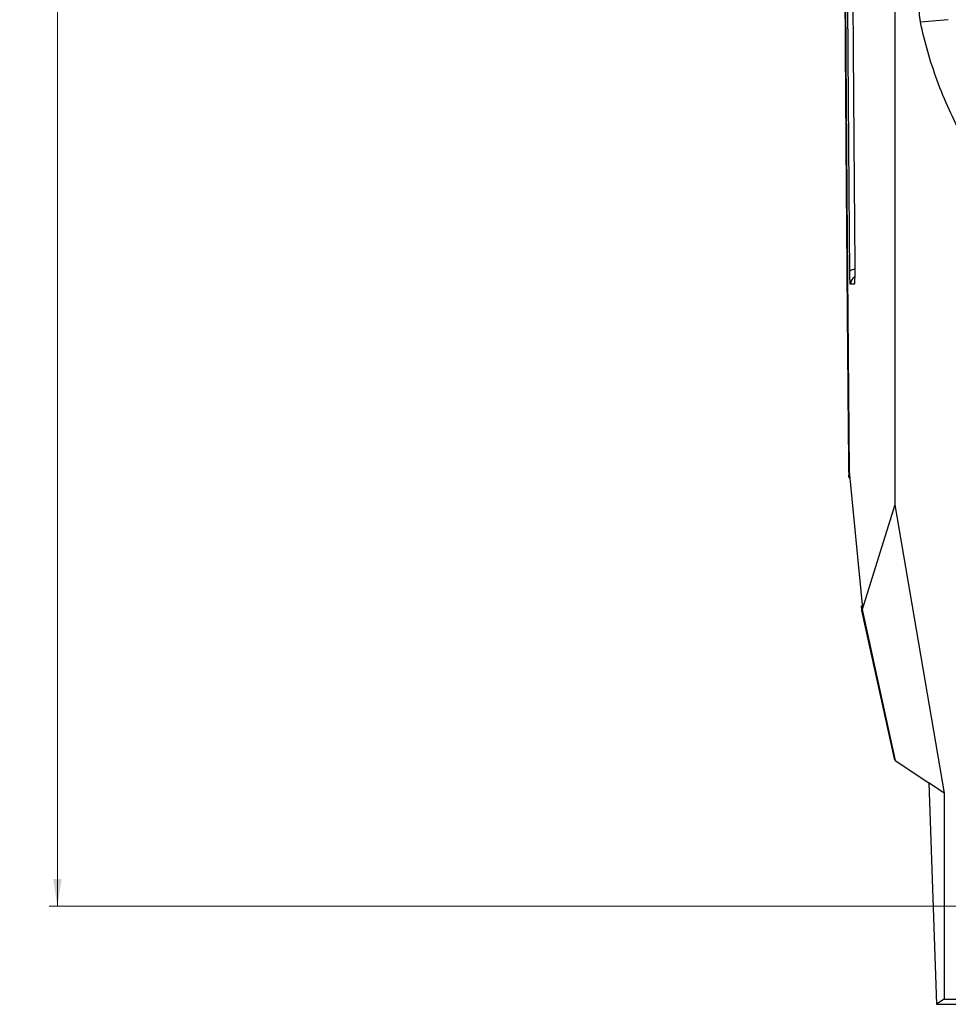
# Model space of a CAD drawing. Header units: millimetres. Extents: x -1111 to 1147, y -743 to 1146.
# Tile 1 of 203: x -1111 to -998, y -93 to 27. Entities that reach past the tile are written whole.
import ezdxf

# ---------------------------------------------------------------- set-up
doc = ezdxf.new("R2010")
doc.units = ezdxf.units.MM
doc.styles.add('SLDTEXTSTYLE0', font='TXT', dxfattribs={"width": 0.75})
doc.dimstyles.new('SLDDIMSTYLE0', dxfattribs={"dimtxt": 3.5, "dimasz": 3.302, "dimexe": 0, "dimexo": 0.0625, "dimgap": 0.875, "dimtad": 1, "dimrnd": 1e-09, "dimzin": 12, "dimdsep": 46, "dimtxsty": 'SLDTEXTSTYLE0', "dimsah": 1, "dimcen": 0.09, "dimadec": 0, "dimazin": 3, "dimtfac": 1, "dimtofl": 0, "dimtmove": 0, "dimatfit": 3, "dimfxl": 1, "dimfrac": 2, "dimtolj": 1, "dimtzin": 12, "dimarcsym": 0})

# ---------------------------------------------------------------- blocks, each defined once
blk = doc.blocks.new('_D_3')
at = {"color": 8, "linetype": 'Continuous', "lineweight": 0}
for p, q in [((-807.88, 379.22), (-1107.55, 379.22)), ((-1106.55, -80.78), (-1106.55, 379.22)), ((-807.88, -80.78), (-1107.55, -80.78))]:
    blk.add_line(p, q, dxfattribs=at)
at = {"color": 8, "linetype": 'Continuous', "lineweight": 18}
for points in [[(-1106.55, 379.22), (-1107.06, 375.92), (-1106.04, 375.92)], [(-1106.55, -80.78), (-1106.04, -77.48), (-1107.06, -77.48)]]:
    blk.add_solid(points, dxfattribs=at)
at = {"color": 8, "linetype": 'Continuous', "lineweight": 18, "insert": (-1111.06, 152.88), "char_height": 3.5, "attachment_point": 1, "rotation": 90, "style": 'SLDTEXTSTYLE0'}
blk.add_mtext('460', dxfattribs=at)

msp = doc.modelspace()

# ---------------------------------------------------------------- linework, layer by layer
at = {"color": 7, "linetype": 'Continuous', "lineweight": 25}
for p, q in [((-1004.884, 209.399), (-1004.884, -32.06)), ((-998.386, 26.821), (-1001.759, 26.518)), ((-1009.807, -5.289), (-1010.273, -5.289)), ((-1010.403, -28.018), (-1008.852, -44.189)), ((-1004.884, -32.06), (-1008.852, -44.777)), ((-1004.884, -32.06), (-998.884, -67.06)), ((-1008.852, -44.189), (-1008.852, -44.777)), ((-1008.887, -44.889), (-1008.939, -44.341)), ((-1004.887, -63.057), (-1008.887, -44.889)), ((-1008.887, -44.889), (-1008.827, -44.889)), ((-1008.852, -44.777), (-1004.834, -63.092)), ((-1004.834, -63.092), (-1000.769, -65.803)), ((-998.884, -67.06), (-1000.769, -65.803)), ((-1000.769, -65.803), (-999.826, -92.688)), ((-998.884, -67.06), (-998.884, -92.06)), ((-998.884, -92.06), (-999.826, -92.688)), ((-999.826, -92.688), (-994.736, -92.688)), ((-998.884, -92.06), (-989.134, -92.06))]:
    msp.add_line(p, q, dxfattribs=at)
at = {"color": 250, "linetype": 'Continuous', "lineweight": 25}
for p, q in [((-1010.396, -28.095), (-1010.454, -28.095)), ((-1010.432, -28.779), (-1010.33, -28.779))]:
    msp.add_line(p, q, dxfattribs=at)
for centre, radius, start, end in [((-1009.738, -4.484), 0.996, 90.17637, 127.4426), ((-1009.278, -5.289), 0.995, 118.82078, 180.00777)]:
    msp.add_arc(centre, radius, start, end, dxfattribs=at)
at = {"color": 7, "linetype": 'Continuous', "lineweight": 25}
for points, knots in [([(-1011.339, 196.344), (-1011.339, 195.404), (-1011.341, 193.523), (-1011.343, 190.702), (-1011.344, 187.881), (-1011.346, 185.06), (-1011.347, 182.24), (-1011.347, 179.419), (-1011.347, 176.598), (-1011.347, 173.778), (-1011.347, 170.957), (-1011.346, 168.137), (-1011.345, 165.317), (-1011.343, 162.497), (-1011.341, 159.677), (-1011.339, 156.857), (-1011.336, 154.037), (-1011.334, 151.218), (-1011.33, 148.398), (-1011.327, 145.579), (-1011.323, 142.759), (-1011.313, 136.171), (-1011.293, 125.818), (-1011.257, 111.715), (-1011.213, 97.633), (-1011.16, 83.573), (-1011.098, 69.543), (-1011.028, 55.547), (-1010.949, 41.59), (-1010.879, 30.461), (-1010.823, 22.139), (-1010.784, 16.606), (-1010.744, 11.083), (-1010.702, 5.568), (-1010.66, 0.062), (-1010.615, -5.435), (-1010.57, -10.924), (-1010.523, -16.403), (-1010.475, -21.874), (-1010.442, -25.514), (-1010.425, -27.334)], [0, 0, 0, 0, 0.0124888, 0.0249761, 0.0374622, 0.0499473, 0.0624314, 0.0749148, 0.0873975, 0.0998798, 0.1123618, 0.1248436, 0.1373255, 0.1498075, 0.1622899, 0.1747727, 0.1872562, 0.1997404, 0.2122256, 0.224712, 0.2371995, 0.2496885, 0.3122753, 0.3748431, 0.4374115, 0.5000002, 0.562587, 0.6251548, 0.6877232, 0.7503119, 0.775288, 0.8002591, 0.8252265, 0.8501915, 0.8751553, 0.9001192, 0.9250843, 0.950052, 0.9750235, 1, 1, 1, 1]), ([(-1010.454, -28.095), (-1010.463, -27.167), (-1010.48, -25.31), (-1010.505, -22.522), (-1010.53, -19.731), (-1010.554, -16.937), (-1010.578, -14.141), (-1010.602, -11.343), (-1010.625, -8.542), (-1010.649, -5.738), (-1010.671, -2.933), (-1010.694, -0.125), (-1010.716, 2.686), (-1010.737, 5.498), (-1010.759, 8.313), (-1010.78, 11.13), (-1010.8, 13.949), (-1010.82, 16.77), (-1010.84, 19.594), (-1010.86, 22.419), (-1010.884, 26.042), (-1010.913, 30.465), (-1010.947, 35.692), (-1010.979, 40.924), (-1011.009, 46.163), (-1011.039, 51.407), (-1011.067, 56.657), (-1011.095, 61.912), (-1011.121, 67.172), (-1011.146, 72.437), (-1011.161, 75.95), (-1011.169, 77.707)], [0, 0, 0, 0, 0.0267067, 0.0534133, 0.0801199, 0.1068265, 0.133533, 0.1602395, 0.186946, 0.2136525, 0.240359, 0.2670655, 0.293772, 0.3204785, 0.347185, 0.3738915, 0.400598, 0.4273046, 0.4540111, 0.4807177, 0.5074243, 0.5566816, 0.605939, 0.6551967, 0.7044545, 0.7537124, 0.8029702, 0.8522279, 0.9014855, 0.9507429, 1, 1, 1, 1]), ([(-1010.017, 35.154), (-1010.011, 34.247), (-1009.999, 32.433), (-1009.981, 29.715), (-1009.963, 26.999), (-1009.944, 24.284), (-1009.925, 21.572), (-1009.905, 18.862), (-1009.885, 16.154), (-1009.865, 13.448), (-1009.845, 10.744), (-1009.824, 8.042), (-1009.802, 5.342), (-1009.781, 2.644), (-1009.759, -0.052), (-1009.744, -1.847), (-1009.737, -2.745)], [0, 0, 0, 0, 0.07144, 0.1428747, 0.2143048, 0.2857313, 0.3571552, 0.4285772, 0.4999985, 0.5714197, 0.642842, 0.7142662, 0.7856931, 0.8571238, 0.9285591, 1, 1, 1, 1]), ([(-1010.344, -3.693), (-1010.351, -2.791), (-1010.366, -0.985), (-1010.387, 1.725), (-1010.409, 4.438), (-1010.429, 7.152), (-1010.45, 9.868), (-1010.47, 12.587), (-1010.49, 15.307), (-1010.51, 18.03), (-1010.529, 20.754), (-1010.548, 23.48), (-1010.567, 26.209), (-1010.585, 28.939), (-1010.603, 31.671), (-1010.615, 33.495), (-1010.62, 34.406)], [0, 0, 0, 0, 0.0714404, 0.1428755, 0.2143062, 0.2857332, 0.3571575, 0.42858, 0.5000015, 0.571423, 0.6428453, 0.7142693, 0.7856959, 0.8571259, 0.9285603, 1, 1, 1, 1]), ([(-1001.759, 26.518), (-1001.774, 26.598), (-1001.806, 26.759), (-1001.84, 27.002), (-1001.865, 27.245), (-1001.881, 27.49), (-1001.883, 27.654), (-1001.884, 27.735)], [0, 0, 0, 0, 0.2003355, 0.4001678, 0.5998322, 0.7996645, 1, 1, 1, 1]), ([(-959.647, -12.86), (-962.021, -12.532), (-964.428, -12.024), (-969.224, -10.622), (-971.614, -9.728), (-976.283, -7.548), (-978.563, -6.263), (-982.918, -3.328), (-984.994, -1.678), (-988.859, 1.931), (-990.648, 3.89), (-993.877, 8.04), (-995.317, 10.23), (-997.814, 14.75), (-998.871, 17.08), (-1000.599, 21.785), (-1001.27, 24.161), (-1001.759, 26.518)], [0, 0, 0, 0, 0.125, 0.125, 0.25, 0.25, 0.375, 0.375, 0.5, 0.5, 0.625, 0.625, 0.75, 0.75, 0.875, 0.875, 1, 1, 1, 1]), ([(-1009.737, -2.745), (-1009.737, -2.783), (-1009.736, -2.858), (-1009.735, -2.973), (-1009.735, -3.089), (-1009.735, -3.244), (-1009.735, -3.439), (-1009.737, -3.746), (-1009.741, -4.115), (-1009.75, -4.512), (-1009.761, -4.845), (-1009.773, -5.051), (-1009.783, -5.171), (-1009.791, -5.237), (-1009.799, -5.281), (-1009.804, -5.286), (-1009.807, -5.289)], [0, 0, 0, 0, 0.0311116, 0.0622397, 0.093484, 0.1249432, 0.1876643, 0.2502071, 0.3748443, 0.4995208, 0.6234785, 0.7493716, 0.8117805, 0.8742666, 0.9378485, 1, 1, 1, 1]), ([(-1010.273, -5.289), (-1010.275, -5.288), (-1010.278, -5.286), (-1010.283, -5.272), (-1010.288, -5.249), (-1010.293, -5.216), (-1010.299, -5.155), (-1010.308, -5.042), (-1010.318, -4.849), (-1010.327, -4.612), (-1010.334, -4.365), (-1010.338, -4.13), (-1010.342, -3.917), (-1010.343, -3.768), (-1010.344, -3.693)], [0, 0, 0, 0, 0.0501754, 0.1000453, 0.1498364, 0.1997764, 0.2500911, 0.3749246, 0.4999571, 0.6248633, 0.7497783, 0.8331728, 0.9162269, 1, 1, 1, 1]), ([(-1010.425, -27.334), (-1010.425, -27.365), (-1010.424, -27.427), (-1010.423, -27.515), (-1010.421, -27.6), (-1010.419, -27.679), (-1010.417, -27.77), (-1010.413, -27.866), (-1010.408, -27.957), (-1010.405, -27.998), (-1010.403, -28.018)], [0, 0, 0, 0, 0.10086394, 0.20036067, 0.29943153, 0.39902993, 0.50009437, 0.66732371, 0.83248826, 1, 1, 1, 1]), ([(-1010.454, -28.095), (-1010.454, -28.122), (-1010.454, -28.175), (-1010.457, -28.252), (-1010.463, -28.327), (-1010.471, -28.4), (-1010.478, -28.444), (-1010.482, -28.467)], [0, 0, 0, 0, 0.195729, 0.3940948, 0.5946149, 0.7967657, 1, 1, 1, 1]), ([(-1010.432, -28.779), (-1010.433, -28.768), (-1010.436, -28.746), (-1010.442, -28.703), (-1010.45, -28.645), (-1010.463, -28.569), (-1010.475, -28.501), (-1010.482, -28.467)], [0, 0, 0, 0, 0.1662543, 0.3326392, 0.5005946, 0.7503217, 1, 1, 1, 1])]:
    msp.add_open_spline(points, degree=3, knots=knots, dxfattribs=at)

# ---------------------------------------------------------------- dimensions: what is measured, and where the dimension line sits
at = {"color": 8, "linetype": 'Continuous', "lineweight": 18}
dim = msp.add_linear_dim(base=(-1106.552, 379.219), p1=(-806.884, -80.781), p2=(-806.884, 379.219), angle=90, dimstyle='SLDDIMSTYLE0', dxfattribs=at)
dim.commit()
dim.dimension.update_dxf_attribs({"geometry": '_D_3', "text_midpoint": (-1106.552, 156.76), "dimtype": 160})

doc.saveas('drawing.dxf')
